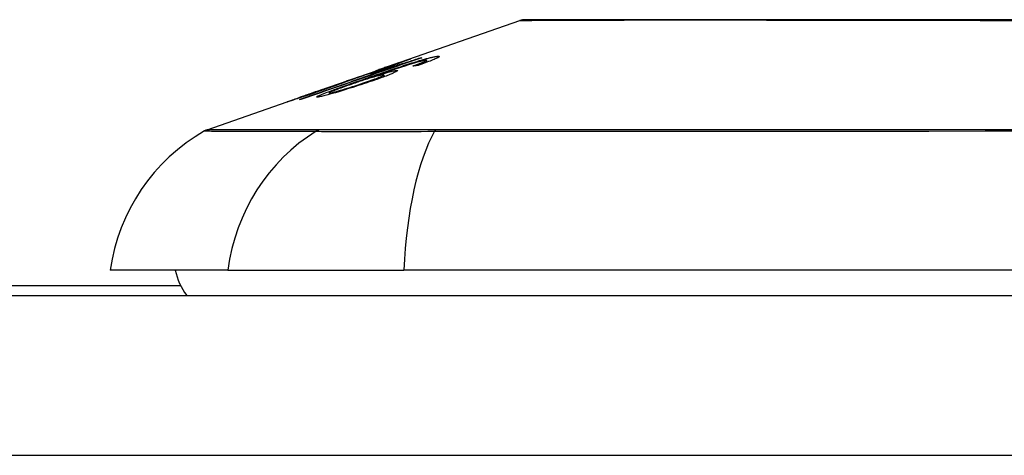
# Model space of a CAD drawing. Header units: inches. Extents: x 17 to 570, y 51 to 268.
# Tile 216 of 256: x 80.656 to 81.265, y 267.286 to 267.555. Entities that reach past the tile are written whole.
import ezdxf

# ---------------------------------------------------------------- set-up
doc = ezdxf.new("R2010")
doc.units = ezdxf.units.IN
doc.header["$MEASUREMENT"] = 0
doc.layers.add('Visible Edges(ANSI)', color=7, linetype='Continuous', lineweight=25)
doc.layers.add('Visible Tangent Edges(ANSI)', color=7, linetype='Continuous', lineweight=25)

msp = doc.modelspace()

# ---------------------------------------------------------------- linework, layer by layer
at = {"layer": 'Visible Edges(ANSI)'}
for p, q in [((80.88702, 267.52762), (80.96522, 267.55499)), ((80.90357, 267.53181), (80.90357, 267.53155)), ((80.8727, 267.52182), (80.8815, 267.5249)), ((80.8815, 267.5249), (80.8815, 267.52449)), ((80.88663, 267.52607), (80.88663, 267.52569)), ((80.89021, 267.52862), (80.89021, 267.52834)), ((80.9056, 267.52921), (80.9056, 267.52832)), ((80.90737, 267.53021), (80.90737, 267.52897)), ((80.84172, 267.51176), (80.87684, 267.52405)), ((80.85779, 267.51733), (80.86588, 267.52016)), ((80.86583, 267.52013), (80.86583, 267.5199)), ((80.87413, 267.52006), (80.87413, 267.5197)), ((80.87726, 267.5242), (80.87726, 267.52419)), ((80.88107, 267.52124), (80.88107, 267.52004)), ((80.85914, 267.51774), (80.85914, 267.51747)), ((80.77169, 267.48725), (80.83353, 267.50889)), ((80.82885, 267.50717), (80.82885, 267.50695)), ((80.8413, 267.51161), (80.8413, 267.5116)), ((80.8471, 267.51002), (80.8471, 267.5091)), ((80.78456, 267.40034), (80.7118, 267.40034)), ((80.78456, 267.40034), (80.89334, 267.40034)), ((81.75072, 267.40034), (80.89334, 267.40034)), ((80.75533, 267.39059), (79.72353, 267.39059)), ((77.17103, 267.38459), (136.77603, 267.38459))]:
    msp.add_line(p, q, dxfattribs=at)
at = {"layer": 'Visible Edges(ANSI)', "flags": 128}
for points in [[(81.27033, 267.55527), (81.25307, 267.55528), (81.23597, 267.55529), (81.21911, 267.55531), (81.20253, 267.55532), (81.1863, 267.55533), (81.17039, 267.55535), (81.15478, 267.55537), (81.13954, 267.55538), (81.12473, 267.5554), (81.11039, 267.55542), (81.09659, 267.55543), (81.08337, 267.55545), (81.07077, 267.55545), (81.05879, 267.55545), (81.04744, 267.55543), (81.03675, 267.55542), (81.02675, 267.5554), (81.01744, 267.55538), (81.00883, 267.55537), (81.00096, 267.55535), (80.99387, 267.55533), (80.98758, 267.55532), (80.98211, 267.55531), (80.97747, 267.55529), (80.97367, 267.55528), (80.97069, 267.55527), (80.96855, 267.55527), (80.96727, 267.55526), (80.96683, 267.55526)], [(80.90454, 267.53188), (80.90146, 267.53082), (80.89838, 267.52975), (80.89529, 267.52868), (80.89219, 267.52761), (80.8891, 267.52654), (80.88599, 267.52547), (80.88288, 267.52439), (80.87977, 267.52332), (80.87666, 267.52224), (80.87355, 267.52116), (80.87043, 267.52009), (80.86732, 267.51901), (80.86421, 267.51793), (80.8611, 267.51686), (80.85799, 267.51578), (80.85488, 267.5147), (80.85178, 267.51363), (80.84869, 267.51256), (80.8456, 267.51149), (80.84251, 267.51042), (80.83943, 267.50935), (80.83636, 267.50829), (80.8333, 267.50722), (80.83025, 267.50617)], [(80.87726, 267.5242), (80.87896, 267.52479), (80.88064, 267.52538), (80.8823, 267.52596), (80.88393, 267.52653), (80.88552, 267.52709), (80.88706, 267.52763), (80.88849, 267.52813), (80.88974, 267.52857), (80.89083, 267.52895), (80.89177, 267.52927), (80.89257, 267.52955), (80.89329, 267.5298), (80.89396, 267.53003), (80.89458, 267.53024), (80.89514, 267.53044), (80.89565, 267.53061), (80.89611, 267.53076), (80.8965, 267.53089), (80.89684, 267.531), (80.89712, 267.53109), (80.89734, 267.53116), (80.89752, 267.53121), (80.89764, 267.53124), (80.89772, 267.53126)], [(80.89772, 267.53126), (80.89775, 267.53125), (80.89768, 267.5312), (80.8975, 267.53112), (80.89722, 267.531), (80.89683, 267.53084), (80.89634, 267.53064), (80.89574, 267.53041), (80.89505, 267.53015), (80.89427, 267.52985), (80.8934, 267.52952), (80.89243, 267.52916), (80.89138, 267.52877), (80.89031, 267.52838), (80.88925, 267.52799), (80.8882, 267.52762), (80.8872, 267.52726), (80.88625, 267.52692), (80.8853, 267.52658), (80.88434, 267.52624), (80.88336, 267.52589), (80.88237, 267.52554), (80.88137, 267.52519), (80.88036, 267.52483), (80.87933, 267.52447)], [(80.8815, 267.5249), (80.88253, 267.52521), (80.88356, 267.52553), (80.88459, 267.52584), (80.88561, 267.52615), (80.88662, 267.52647), (80.88762, 267.52677), (80.88861, 267.52708), (80.88958, 267.52738), (80.89054, 267.52768), (80.89148, 267.52797), (80.89239, 267.52826), (80.89328, 267.52853), (80.89414, 267.52881), (80.89498, 267.52907), (80.89578, 267.52932), (80.89659, 267.52958), (80.89742, 267.52984), (80.89826, 267.53011), (80.89912, 267.53038), (80.89999, 267.53066), (80.90087, 267.53094), (80.90176, 267.53123), (80.90267, 267.53152), (80.90357, 267.53181)], [(80.90081, 267.52938), (80.90161, 267.52962), (80.9024, 267.52986), (80.90317, 267.53009), (80.90393, 267.53032), (80.90468, 267.53054), (80.90541, 267.53075), (80.90612, 267.53095), (80.90681, 267.53114), (80.90747, 267.53132), (80.90811, 267.53149), (80.90872, 267.53166), (80.90931, 267.53181), (80.90988, 267.53195), (80.91041, 267.53208), (80.91092, 267.5322), (80.9114, 267.5323), (80.91186, 267.5324), (80.91228, 267.53249), (80.91267, 267.53256), (80.91304, 267.53263), (80.91338, 267.53268), (80.9137, 267.53272), (80.91399, 267.53276), (80.91425, 267.53278)], [(80.91425, 267.53278), (80.91459, 267.5328), (80.91487, 267.5328), (80.91509, 267.53278), (80.91523, 267.53273), (80.9153, 267.53266), (80.91528, 267.53255), (80.91518, 267.53243), (80.91499, 267.53227), (80.91471, 267.53209), (80.91434, 267.53188), (80.91389, 267.53165), (80.91336, 267.53139), (80.91275, 267.53111), (80.91206, 267.53081), (80.91131, 267.53049), (80.91049, 267.53016), (80.9096, 267.52981), (80.90866, 267.52945), (80.90767, 267.52908), (80.90663, 267.52869), (80.90556, 267.5283), (80.90445, 267.52791), (80.90332, 267.52751), (80.90216, 267.5271)], [(80.90357, 267.53181), (80.90361, 267.53182), (80.90365, 267.53182), (80.90369, 267.53182), (80.90373, 267.53183), (80.90377, 267.53183), (80.90381, 267.53183), (80.90385, 267.53184), (80.90389, 267.53184), (80.90393, 267.53184), (80.90398, 267.53184), (80.90402, 267.53185), (80.90406, 267.53185), (80.9041, 267.53185), (80.90414, 267.53186), (80.90418, 267.53186), (80.90422, 267.53186), (80.90426, 267.53186), (80.9043, 267.53187), (80.90434, 267.53187), (80.90438, 267.53187), (80.90442, 267.53187), (80.90446, 267.53188), (80.9045, 267.53188), (80.90454, 267.53188)], [(80.82876, 267.50595), (80.83115, 267.50678), (80.83355, 267.50762), (80.83595, 267.50845), (80.83835, 267.50929), (80.84076, 267.51012), (80.84317, 267.51096), (80.84558, 267.5118), (80.848, 267.51264), (80.85041, 267.51348), (80.85283, 267.51432), (80.85525, 267.51516), (80.85767, 267.516), (80.86009, 267.51684), (80.8625, 267.51768), (80.86492, 267.51852), (80.86734, 267.51937), (80.86976, 267.52021), (80.87218, 267.52105), (80.87459, 267.52188), (80.877, 267.52272), (80.87941, 267.52356), (80.88182, 267.5244), (80.88423, 267.52523), (80.88663, 267.52607)], [(80.8682, 267.51847), (80.86961, 267.51896), (80.87103, 267.51946), (80.87246, 267.51995), (80.87388, 267.52044), (80.87531, 267.52094), (80.87673, 267.52143), (80.87816, 267.52192), (80.87958, 267.5224), (80.88099, 267.52288), (80.88239, 267.52336), (80.88379, 267.52384), (80.88518, 267.5243), (80.88656, 267.52477), (80.88792, 267.52522), (80.88927, 267.52567), (80.8906, 267.52611), (80.89191, 267.52654), (80.89321, 267.52697), (80.89451, 267.52739), (80.89579, 267.5278), (80.89707, 267.52821), (80.89833, 267.52861), (80.89958, 267.529), (80.90081, 267.52938)], [(80.88663, 267.52607), (80.88611, 267.5259), (80.88559, 267.52574), (80.88507, 267.52558), (80.88456, 267.52543), (80.88406, 267.52527), (80.88356, 267.52512), (80.88306, 267.52496), (80.88258, 267.52482), (80.8821, 267.52467), (80.88163, 267.52452), (80.88116, 267.52438), (80.88071, 267.52424), (80.88026, 267.52411), (80.87982, 267.52397), (80.87932, 267.52382), (80.87873, 267.52364), (80.87807, 267.52344), (80.87735, 267.52322), (80.87659, 267.52299), (80.8758, 267.52275), (80.875, 267.52251), (80.87421, 267.52227), (80.87344, 267.52204), (80.8727, 267.52182)], [(80.90235, 267.52926), (80.90042, 267.52871), (80.89835, 267.52809), (80.89618, 267.52742), (80.89397, 267.52673), (80.89189, 267.52606), (80.89008, 267.52547), (80.88862, 267.52499), (80.88758, 267.52465), (80.88675, 267.52437), (80.88591, 267.52409), (80.88507, 267.5238), (80.88422, 267.52352), (80.88336, 267.52323), (80.8825, 267.52294), (80.88164, 267.52264), (80.88079, 267.52235), (80.87993, 267.52206), (80.87908, 267.52177), (80.87823, 267.52148), (80.87739, 267.52119), (80.87656, 267.5209), (80.87573, 267.52062), (80.87492, 267.52034), (80.87413, 267.52006)], [(80.89019, 267.52862), (80.89008, 267.5286), (80.88986, 267.52853), (80.88952, 267.52842), (80.88906, 267.52827), (80.88847, 267.52808), (80.88782, 267.52786), (80.88717, 267.52763), (80.88656, 267.52743), (80.88602, 267.52724), (80.88546, 267.52705), (80.88488, 267.52684), (80.88427, 267.52663), (80.88365, 267.52642), (80.88301, 267.52619), (80.88235, 267.52596), (80.88167, 267.52573), (80.88099, 267.52549), (80.88029, 267.52525), (80.87959, 267.525), (80.87888, 267.52476), (80.87817, 267.52451), (80.87745, 267.52426), (80.87674, 267.52401), (80.87603, 267.52376)], [(80.87906, 267.52456), (80.87982, 267.52483), (80.88059, 267.5251), (80.88134, 267.52536), (80.88209, 267.52562), (80.88282, 267.52588), (80.88353, 267.52614), (80.88422, 267.52638), (80.88488, 267.52662), (80.88552, 267.52685), (80.88613, 267.52707), (80.88672, 267.52728), (80.88727, 267.52748), (80.88778, 267.52767), (80.88825, 267.52785), (80.88867, 267.528), (80.88904, 267.52814), (80.88936, 267.52826), (80.88963, 267.52837), (80.88984, 267.52845), (80.89001, 267.52852), (80.89012, 267.52857), (80.89019, 267.5286), (80.89021, 267.52862), (80.89019, 267.52862)], [(80.89892, 267.52669), (80.89923, 267.5268), (80.89954, 267.52691), (80.89986, 267.52703), (80.90017, 267.52714), (80.90048, 267.52725), (80.90079, 267.52736), (80.9011, 267.52748), (80.90141, 267.52759), (80.90172, 267.5277), (80.90202, 267.52781), (80.90231, 267.52792), (80.90261, 267.52803), (80.90289, 267.52814), (80.90317, 267.52825), (80.90345, 267.52835), (80.90371, 267.52845), (80.90397, 267.52855), (80.90423, 267.52865), (80.90448, 267.52875), (80.90472, 267.52885), (80.90496, 267.52894), (80.90518, 267.52903), (80.9054, 267.52912), (80.9056, 267.52921)], [(80.90216, 267.5271), (80.90202, 267.52709), (80.90189, 267.52707), (80.90175, 267.52705), (80.90162, 267.52704), (80.90148, 267.52702), (80.90135, 267.527), (80.90121, 267.52699), (80.90108, 267.52697), (80.90094, 267.52695), (80.90081, 267.52694), (80.90067, 267.52692), (80.90054, 267.5269), (80.9004, 267.52689), (80.90027, 267.52687), (80.90014, 267.52685), (80.9, 267.52683), (80.89987, 267.52682), (80.89973, 267.5268), (80.8996, 267.52678), (80.89946, 267.52676), (80.89933, 267.52674), (80.89919, 267.52673), (80.89906, 267.52671), (80.89892, 267.52669)], [(80.90684, 267.53029), (80.90674, 267.53028), (80.90663, 267.53026), (80.90652, 267.53025), (80.90639, 267.53023), (80.90626, 267.53021), (80.90612, 267.53018), (80.90598, 267.53016), (80.90582, 267.53013), (80.90566, 267.53009), (80.90549, 267.53006), (80.90531, 267.53002), (80.90512, 267.52998), (80.90493, 267.52993), (80.90473, 267.52988), (80.90452, 267.52983), (80.90431, 267.52978), (80.90408, 267.52972), (80.90386, 267.52967), (80.90362, 267.5296), (80.90338, 267.52954), (80.90313, 267.52947), (80.90288, 267.5294), (80.90262, 267.52933), (80.90235, 267.52926)], [(80.9056, 267.52921), (80.90581, 267.5293), (80.90601, 267.52939), (80.9062, 267.52948), (80.90637, 267.52956), (80.90654, 267.52964), (80.90669, 267.52972), (80.90682, 267.52979), (80.90694, 267.52986), (80.90705, 267.52992), (80.90714, 267.52998), (80.90722, 267.53003), (80.90728, 267.53008), (80.90733, 267.53013), (80.90736, 267.53016), (80.90737, 267.5302), (80.90737, 267.53023), (80.90736, 267.53025), (80.90733, 267.53027), (80.90728, 267.53029), (80.90722, 267.5303), (80.90714, 267.5303), (80.90705, 267.5303), (80.90695, 267.5303), (80.90684, 267.53029)], [(80.84043, 267.50751), (80.83936, 267.50749), (80.84003, 267.50802), (80.84239, 267.50908), (80.84485, 267.51007), (80.84589, 267.51047), (80.84684, 267.51083), (80.84784, 267.51121), (80.84888, 267.51159), (80.84995, 267.51199), (80.85105, 267.51239), (80.85217, 267.5128), (80.85331, 267.51321), (80.85447, 267.51363), (80.85566, 267.51405), (80.85687, 267.51448), (80.8581, 267.51492), (80.85934, 267.51536), (80.8606, 267.51581), (80.86186, 267.51625), (80.86313, 267.5167), (80.86441, 267.51715), (80.86568, 267.51759), (80.86694, 267.51803), (80.8682, 267.51847)], [(80.86366, 267.5192), (80.8635, 267.51913), (80.86331, 267.51905), (80.8631, 267.51897), (80.86286, 267.51887), (80.86259, 267.51877), (80.86229, 267.51865), (80.86196, 267.51852), (80.8616, 267.51838), (80.8612, 267.51823), (80.86077, 267.51807), (80.86032, 267.5179), (80.85983, 267.51772), (80.85932, 267.51753), (80.85874, 267.51732), (80.85802, 267.51706), (80.85713, 267.51673), (80.85607, 267.51635), (80.85482, 267.5159), (80.85342, 267.5154), (80.85196, 267.51489), (80.85047, 267.51436), (80.84895, 267.51383), (80.84741, 267.51329), (80.84586, 267.51275)], [(80.88045, 267.52129), (80.87998, 267.52122), (80.8794, 267.52111), (80.8787, 267.52095), (80.87788, 267.52075), (80.87694, 267.5205), (80.87593, 267.52022), (80.87493, 267.51993), (80.87398, 267.51966), (80.87314, 267.51941), (80.87237, 267.51917), (80.87158, 267.51893), (80.87078, 267.51868), (80.86996, 267.51842), (80.86913, 267.51816), (80.86829, 267.51788), (80.86744, 267.51761), (80.8666, 267.51733), (80.86575, 267.51705), (80.8649, 267.51676), (80.86406, 267.51648), (80.86322, 267.51619), (80.86238, 267.51591), (80.86155, 267.51562), (80.86073, 267.51534)], [(80.87933, 267.52447), (80.87864, 267.52423), (80.87795, 267.524), (80.87726, 267.52376), (80.87658, 267.52352), (80.87589, 267.52329), (80.87521, 267.52305), (80.87454, 267.52282), (80.87387, 267.52259), (80.87322, 267.52237), (80.87257, 267.52215), (80.87191, 267.52193), (80.87123, 267.5217), (80.87054, 267.52146), (80.86982, 267.52122), (80.8691, 267.52098), (80.86838, 267.52074), (80.86766, 267.5205), (80.86698, 267.52028), (80.86633, 267.52006), (80.86572, 267.51987), (80.86515, 267.51968), (80.86462, 267.51951), (80.86412, 267.51935), (80.86366, 267.5192)], [(80.86588, 267.52016), (80.86588, 267.52016), (80.86587, 267.52015), (80.86587, 267.52015), (80.86587, 267.52015), (80.86586, 267.52015), (80.86586, 267.52015), (80.86586, 267.52015), (80.86585, 267.52014), (80.86585, 267.52014), (80.86585, 267.52014), (80.86584, 267.52014), (80.86584, 267.52014), (80.86584, 267.52014), (80.86584, 267.52014), (80.86584, 267.52013), (80.86583, 267.52013), (80.86583, 267.52013), (80.86583, 267.52013), (80.86583, 267.52013), (80.86583, 267.52013), (80.86583, 267.52013), (80.86583, 267.52013), (80.86584, 267.52013), (80.86584, 267.52013)], [(80.86584, 267.52013), (80.86634, 267.52027), (80.8675, 267.52064), (80.86922, 267.5212), (80.87062, 267.52166), (80.87115, 267.52184), (80.8715, 267.52196), (80.87186, 267.52208), (80.87223, 267.52221), (80.87261, 267.52234), (80.873, 267.52247), (80.8734, 267.52261), (80.87381, 267.52275), (80.87423, 267.52289), (80.87466, 267.52304), (80.87508, 267.52318), (80.87552, 267.52333), (80.87595, 267.52348), (80.87639, 267.52364), (80.87684, 267.52379), (80.87728, 267.52394), (80.87772, 267.5241), (80.87817, 267.52425), (80.87861, 267.52441), (80.87906, 267.52456)], [(80.86836, 267.51624), (80.86961, 267.51667), (80.87085, 267.51709), (80.87205, 267.51752), (80.87322, 267.51793), (80.87435, 267.51834), (80.87542, 267.51873), (80.87643, 267.51911), (80.87736, 267.51947), (80.8782, 267.5198), (80.87887, 267.52008), (80.87941, 267.52031), (80.87983, 267.5205), (80.88016, 267.52065), (80.88044, 267.52079), (80.88067, 267.52091), (80.88084, 267.52102), (80.88097, 267.52111), (80.88104, 267.52119), (80.88107, 267.52124), (80.88104, 267.52129), (80.88096, 267.52131), (80.88083, 267.52132), (80.88066, 267.52131), (80.88045, 267.52129)], [(80.88877, 267.52403), (80.88937, 267.52406), (80.88964, 267.52397), (80.88956, 267.52377), (80.88912, 267.52345), (80.88838, 267.52305), (80.88751, 267.52264), (80.88669, 267.52227), (80.88604, 267.52199), (80.88539, 267.52172), (80.8847, 267.52144), (80.88397, 267.52115), (80.8832, 267.52084), (80.88238, 267.52053), (80.88152, 267.52021), (80.88063, 267.51988), (80.87971, 267.51954), (80.87876, 267.51919), (80.87778, 267.51885), (80.87678, 267.51849), (80.87577, 267.51814), (80.87473, 267.51778), (80.87368, 267.51742), (80.87261, 267.51705), (80.87153, 267.51669)], [(80.87413, 267.52006), (80.87486, 267.52029), (80.87559, 267.52052), (80.87631, 267.52074), (80.87702, 267.52096), (80.87772, 267.52118), (80.87841, 267.52139), (80.87909, 267.52159), (80.87976, 267.52179), (80.88043, 267.52199), (80.8811, 267.52218), (80.88177, 267.52237), (80.88244, 267.52256), (80.8831, 267.52274), (80.88376, 267.52292), (80.88442, 267.52309), (80.88506, 267.52326), (80.88567, 267.52341), (80.88624, 267.52355), (80.88677, 267.52367), (80.88726, 267.52377), (80.8877, 267.52386), (80.8881, 267.52393), (80.88846, 267.52399), (80.88877, 267.52403)], [(80.87603, 267.52376), (80.87608, 267.52378), (80.87613, 267.5238), (80.87618, 267.52382), (80.87623, 267.52383), (80.87628, 267.52385), (80.87633, 267.52387), (80.87639, 267.52389), (80.87644, 267.52391), (80.87649, 267.52393), (80.87654, 267.52395), (80.87659, 267.52396), (80.87664, 267.52398), (80.87669, 267.524), (80.87674, 267.52402), (80.8768, 267.52404), (80.87685, 267.52405), (80.8769, 267.52407), (80.87695, 267.52409), (80.877, 267.52411), (80.87705, 267.52413), (80.8771, 267.52414), (80.87715, 267.52416), (80.8772, 267.52418), (80.87726, 267.5242)], [(80.84586, 267.51275), (80.84384, 267.51204), (80.84182, 267.51135), (80.83982, 267.51066), (80.83786, 267.50999), (80.83596, 267.50934), (80.83413, 267.50872), (80.83238, 267.50813), (80.83082, 267.5076), (80.82945, 267.50714), (80.82828, 267.50675), (80.82731, 267.50643), (80.82647, 267.50615), (80.82569, 267.5059), (80.82497, 267.50566), (80.82431, 267.50545), (80.82371, 267.50525), (80.82317, 267.50508), (80.82271, 267.50493), (80.82232, 267.50481), (80.82199, 267.50471), (80.82172, 267.50463), (80.82151, 267.50457), (80.82137, 267.50453), (80.82128, 267.50451)], [(80.82887, 267.50717), (80.82897, 267.50719), (80.82915, 267.50724), (80.82942, 267.50733), (80.82978, 267.50744), (80.83022, 267.50758), (80.83075, 267.50776), (80.83138, 267.50796), (80.83206, 267.50819), (80.83277, 267.50843), (80.8335, 267.50867), (80.83421, 267.50891), (80.83494, 267.50916), (80.83569, 267.50941), (80.83647, 267.50968), (80.83727, 267.50995), (80.8381, 267.51024), (80.83896, 267.51053), (80.83983, 267.51083), (80.84072, 267.51113), (80.84161, 267.51144), (80.84251, 267.51175), (80.84341, 267.51207), (80.84432, 267.51238), (80.84524, 267.5127)], [(80.87153, 267.51669), (80.86995, 267.51616), (80.86836, 267.51563), (80.86675, 267.5151), (80.86512, 267.51457), (80.86349, 267.51404), (80.86187, 267.51353), (80.86025, 267.51301), (80.85863, 267.51251), (80.85694, 267.51199), (80.85508, 267.51142), (80.85311, 267.51083), (80.85106, 267.51022), (80.84918, 267.50968), (80.84764, 267.50925), (80.84641, 267.50891), (80.84545, 267.50866), (80.8446, 267.50843), (80.84381, 267.50824), (80.84309, 267.50806), (80.84242, 267.50791), (80.84183, 267.50777), (80.8413, 267.50766), (80.84083, 267.50758), (80.84043, 267.50751)], [(80.84524, 267.5127), (80.84609, 267.513), (80.84693, 267.51329), (80.84776, 267.51359), (80.84859, 267.51388), (80.8494, 267.51416), (80.85021, 267.51445), (80.85099, 267.51473), (80.85176, 267.515), (80.8525, 267.51527), (80.85321, 267.51552), (80.85389, 267.51577), (80.85454, 267.516), (80.85516, 267.51623), (80.85577, 267.51645), (80.85638, 267.51667), (80.85697, 267.51689), (80.85753, 267.5171), (80.85801, 267.51728), (80.85841, 267.51743), (80.85872, 267.51755), (80.85894, 267.51764), (80.85908, 267.5177), (80.85913, 267.51774), (80.85911, 267.51774)], [(80.86073, 267.51534), (80.85962, 267.51496), (80.85854, 267.51458), (80.85749, 267.5142), (80.85645, 267.51383), (80.85544, 267.51347), (80.85445, 267.51311), (80.85348, 267.51275), (80.85254, 267.5124), (80.85165, 267.51206), (80.85083, 267.51175), (80.85008, 267.51145), (80.8494, 267.51118), (80.8488, 267.51093), (80.84828, 267.5107), (80.84787, 267.51051), (80.84756, 267.51036), (80.84734, 267.51023), (80.84719, 267.51013), (80.84712, 267.51006), (80.8471, 267.51001), (80.84714, 267.50998), (80.84724, 267.50996), (80.8474, 267.50997), (80.84762, 267.51)], [(80.84762, 267.51), (80.84786, 267.51004), (80.84813, 267.51009), (80.84845, 267.51015), (80.84881, 267.51023), (80.8492, 267.51033), (80.84964, 267.51044), (80.85012, 267.51056), (80.85064, 267.5107), (80.85119, 267.51084), (80.85176, 267.511), (80.85236, 267.51117), (80.85299, 267.51135), (80.85363, 267.51154), (80.85429, 267.51173), (80.85498, 267.51194), (80.85586, 267.5122), (80.85697, 267.51254), (80.85834, 267.51296), (80.85994, 267.51347), (80.86164, 267.51401), (80.86334, 267.51456), (80.86504, 267.51512), (80.86671, 267.51568), (80.86836, 267.51624)], [(80.85911, 267.51774), (80.8591, 267.51774), (80.85908, 267.51773), (80.85905, 267.51773), (80.85903, 267.51772), (80.85899, 267.51771), (80.85895, 267.5177), (80.85891, 267.51769), (80.85887, 267.51768), (80.85882, 267.51766), (80.85877, 267.51764), (80.85871, 267.51763), (80.85865, 267.51761), (80.85859, 267.51759), (80.85853, 267.51757), (80.85846, 267.51755), (80.85839, 267.51753), (80.85832, 267.5175), (80.85825, 267.51748), (80.85817, 267.51746), (80.8581, 267.51743), (80.85802, 267.51741), (80.85794, 267.51738), (80.85787, 267.51736), (80.85779, 267.51733)], [(80.82128, 267.50451), (80.82125, 267.50452), (80.82137, 267.50458), (80.82167, 267.50469), (80.82214, 267.50487), (80.82281, 267.50511), (80.82361, 267.5054), (80.82449, 267.50572), (80.82537, 267.50603), (80.82622, 267.50633), (80.82701, 267.50661), (80.82782, 267.50689), (80.82868, 267.50719), (80.82957, 267.50751), (80.83051, 267.50784), (80.83148, 267.50818), (80.83249, 267.50853), (80.83353, 267.50889), (80.83459, 267.50926), (80.83566, 267.50964), (80.83676, 267.51002), (80.83787, 267.51041), (80.839, 267.51081), (80.84014, 267.51121), (80.8413, 267.51161)], [(80.84292, 267.51217), (80.84183, 267.51179), (80.84074, 267.5114), (80.83965, 267.51102), (80.83857, 267.51065), (80.83752, 267.51028), (80.8365, 267.50992), (80.83551, 267.50957), (80.83455, 267.50923), (80.83363, 267.5089), (80.83277, 267.5086), (80.83203, 267.50834), (80.83141, 267.50812), (80.83091, 267.50794), (80.8305, 267.50779), (80.83015, 267.50766), (80.82984, 267.50755), (80.82957, 267.50745), (80.82935, 267.50737), (80.82917, 267.5073), (80.82903, 267.50725), (80.82893, 267.50721), (80.82887, 267.50718), (80.82885, 267.50717), (80.82887, 267.50717)], [(80.8413, 267.51161), (80.84136, 267.51163), (80.84143, 267.51166), (80.8415, 267.51168), (80.84157, 267.51171), (80.84163, 267.51173), (80.8417, 267.51175), (80.84177, 267.51178), (80.84184, 267.5118), (80.84191, 267.51182), (80.84197, 267.51185), (80.84204, 267.51187), (80.84211, 267.5119), (80.84218, 267.51192), (80.84224, 267.51194), (80.84231, 267.51197), (80.84238, 267.51199), (80.84245, 267.51201), (80.84252, 267.51203), (80.84258, 267.51206), (80.84265, 267.51208), (80.84272, 267.5121), (80.84279, 267.51213), (80.84285, 267.51215), (80.84292, 267.51217)], [(80.83025, 267.50617), (80.83019, 267.50616), (80.83012, 267.50615), (80.83006, 267.50614), (80.83, 267.50613), (80.82994, 267.50612), (80.82987, 267.50611), (80.82981, 267.50611), (80.82975, 267.5061), (80.82969, 267.50609), (80.82963, 267.50608), (80.82956, 267.50607), (80.8295, 267.50606), (80.82944, 267.50605), (80.82938, 267.50604), (80.82932, 267.50603), (80.82925, 267.50603), (80.82919, 267.50602), (80.82913, 267.50601), (80.82907, 267.506), (80.829, 267.50599), (80.82894, 267.50598), (80.82888, 267.50597), (80.82882, 267.50596), (80.82876, 267.50595)]]:
    msp.add_lwpolyline(points, dxfattribs=at)
at = {"layer": 'Visible Edges(ANSI)'}
for centre, radius, start, end in [((80.96685, 267.55034), 0.00492, 90.17314, 109.29005), ((80.82877, 267.38402), 0.11811, 119.81689, 172.0587), ((80.77494, 267.47796), 0.00984, 109.29005, 119.81689), ((80.79054, 267.40822), 0.03937, 191.53696, 216.8699)]:
    msp.add_arc(centre, radius, start, end, dxfattribs=at)
at = {"layer": 'Visible Tangent Edges(ANSI)'}
for p, q in [((80.89772, 267.53126), (80.89772, 267.53123)), ((80.91425, 267.53278), (80.91425, 267.53183)), ((80.90081, 267.52938), (80.90081, 267.52882)), ((80.86584, 267.52013), (80.86584, 267.5199)), ((80.8682, 267.51847), (80.8682, 267.51785)), ((80.87906, 267.52456), (80.87906, 267.52438)), ((80.88877, 267.52403), (80.88877, 267.52326)), ((80.84524, 267.5127), (80.84524, 267.51253)), ((80.86836, 267.51624), (80.86836, 267.51563)), ((80.82887, 267.50717), (80.82887, 267.50695)), ((80.84762, 267.51), (80.84762, 267.50925)), ((80.84148, 267.48729), (80.84131, 267.48728)), ((80.9137, 267.48728), (80.91323, 267.48729)), ((136.77603, 267.28559), (77.17103, 267.28559))]:
    msp.add_line(p, q, dxfattribs=at)
at = {"layer": 'Visible Tangent Edges(ANSI)', "flags": 128}
for points in [[(80.96525, 267.55499), (80.9654, 267.55499), (80.96585, 267.55499), (80.9666, 267.55499), (80.96766, 267.555), (80.96901, 267.55501), (80.97067, 267.55502), (80.97263, 267.55503), (80.97488, 267.55504), (80.97742, 267.55505), (80.98026, 267.55506), (80.98338, 267.55508), (80.98679, 267.55509), (80.99048, 267.55511), (80.99445, 267.55512), (80.9987, 267.55514), (81.00323, 267.55516), (81.00802, 267.55517), (81.01308, 267.55519), (81.0184, 267.55521), (81.02395, 267.55523), (81.02976, 267.55524), (81.03579, 267.55526), (81.04207, 267.55528), (81.04857, 267.55529)], [(81.04857, 267.55529), (81.05027, 267.55529), (81.05198, 267.5553), (81.0537, 267.5553), (81.05544, 267.5553), (81.05719, 267.55531), (81.05896, 267.55531), (81.06074, 267.55531), (81.06254, 267.55531), (81.06435, 267.55531), (81.06617, 267.55531), (81.06801, 267.55532), (81.06986, 267.55532), (81.07173, 267.55532), (81.07361, 267.55531), (81.0755, 267.55531), (81.07741, 267.55531), (81.07933, 267.55531), (81.08126, 267.55531), (81.08321, 267.55531), (81.08517, 267.5553), (81.08715, 267.5553), (81.08914, 267.5553), (81.09114, 267.55529), (81.09316, 267.55529)], [(81.09316, 267.55529), (81.10119, 267.55528), (81.10942, 267.55526), (81.11783, 267.55524), (81.12642, 267.55523), (81.13518, 267.55521), (81.14409, 267.55519), (81.15314, 267.55517), (81.16233, 267.55516), (81.17163, 267.55514), (81.18106, 267.55512), (81.1906, 267.55511), (81.20026, 267.55509), (81.21002, 267.55508), (81.21988, 267.55506), (81.22984, 267.55505), (81.23988, 267.55504), (81.25002, 267.55503), (81.26022, 267.55502), (81.27047, 267.55501)], [(80.77005, 267.4865), (80.77017, 267.4865), (80.77053, 267.4865), (80.77114, 267.48649), (80.77199, 267.48649), (80.77308, 267.48649), (80.77441, 267.48648), (80.77598, 267.48648), (80.7778, 267.48647), (80.77986, 267.48646), (80.78215, 267.48646), (80.78469, 267.48645), (80.78746, 267.48644), (80.79047, 267.48643), (80.79373, 267.48642), (80.79722, 267.48641), (80.80095, 267.4864), (80.80491, 267.48639), (80.80911, 267.48637), (80.81354, 267.48636), (80.81821, 267.48635), (80.82312, 267.48634), (80.82825, 267.48632), (80.83362, 267.48631), (80.83921, 267.4863)], [(80.84131, 267.48728), (80.83568, 267.48728), (80.8303, 267.48728), (80.82514, 267.48728), (80.82021, 267.48728), (80.81552, 267.48728), (80.81106, 267.48728), (80.80683, 267.48728), (80.80284, 267.48727), (80.79909, 267.48727), (80.79557, 267.48727), (80.7923, 267.48727), (80.78926, 267.48727), (80.78646, 267.48726), (80.78391, 267.48726), (80.78159, 267.48726), (80.77952, 267.48726), (80.77768, 267.48726), (80.7761, 267.48725), (80.77475, 267.48725), (80.77365, 267.48725), (80.77279, 267.48725), (80.77218, 267.48725), (80.77181, 267.48725), (80.77169, 267.48725)], [(80.83921, 267.4863), (80.84075, 267.48629), (80.84244, 267.48627), (80.84429, 267.48627), (80.84629, 267.48626), (80.84844, 267.48625), (80.85073, 267.48625), (80.85317, 267.48624), (80.85575, 267.48624), (80.85847, 267.48623), (80.86131, 267.48623), (80.86429, 267.48623), (80.86739, 267.48623), (80.8706, 267.48623), (80.87394, 267.48623), (80.87738, 267.48623), (80.88093, 267.48624), (80.88457, 267.48624), (80.88832, 267.48624), (80.89215, 267.48625), (80.89606, 267.48626), (80.90006, 267.48627), (80.90412, 267.48627), (80.90825, 267.48629), (80.91245, 267.4863)], [(80.91323, 267.48729), (80.90913, 267.48729), (80.9051, 267.48729), (80.90113, 267.48729), (80.89724, 267.48729), (80.89342, 267.48728), (80.88968, 267.48728), (80.88603, 267.48728), (80.88247, 267.48728), (80.87901, 267.48728), (80.87565, 267.48728), (80.8724, 267.48728), (80.86925, 267.48728), (80.86622, 267.48728), (80.86331, 267.48728), (80.86052, 267.48728), (80.85786, 267.48728), (80.85532, 267.48728), (80.85292, 267.48728), (80.85066, 267.48728), (80.84853, 267.48728), (80.84655, 267.48729), (80.84471, 267.48729), (80.84302, 267.48729), (80.84148, 267.48729)], [(80.91245, 267.4863), (80.94536, 267.48632), (80.97862, 267.48635), (81.01221, 267.48637), (81.04608, 267.4864), (81.08019, 267.48642), (81.11451, 267.48644), (81.14899, 267.48646), (81.18359, 267.48647), (81.21827, 267.48648), (81.25299, 267.48649), (81.28769, 267.4865)], [(81.27016, 267.48725), (81.25286, 267.48725), (81.23556, 267.48725), (81.21827, 267.48725), (81.20098, 267.48726), (81.18371, 267.48726), (81.16646, 267.48726), (81.14923, 267.48726), (81.13204, 267.48726), (81.11488, 267.48727), (81.09777, 267.48727), (81.0807, 267.48727), (81.06369, 267.48727), (81.04673, 267.48727), (81.02983, 267.48728), (81.013, 267.48728), (80.99625, 267.48728), (80.97956, 267.48728), (80.96297, 267.48728), (80.94646, 267.48728), (80.93012, 267.48728), (80.9137, 267.48728)]]:
    msp.add_lwpolyline(points, dxfattribs=at)
at = {"layer": 'Visible Tangent Edges(ANSI)'}
for centre, major_axis, ratio, start_param, end_param in [((80.89499, 267.38402), (0, 0.11811), 0.943995, 0.523835, 1.432195), ((80.84386, 267.47777), (0.00008, 0.00984), 0.945463, 0.267645, 0.531352), ((80.93194, 267.38402), (0, 0.11811), 0.32996, 0.523835, 1.432195), ((80.91407, 267.47777), (-0.00003, 0.00984), 0.32572, 0.259229, 0.522936)]:
    msp.add_ellipse(centre, major_axis=major_axis, ratio=ratio, start_param=start_param, end_param=end_param, dxfattribs=at)

doc.saveas('drawing.dxf')
